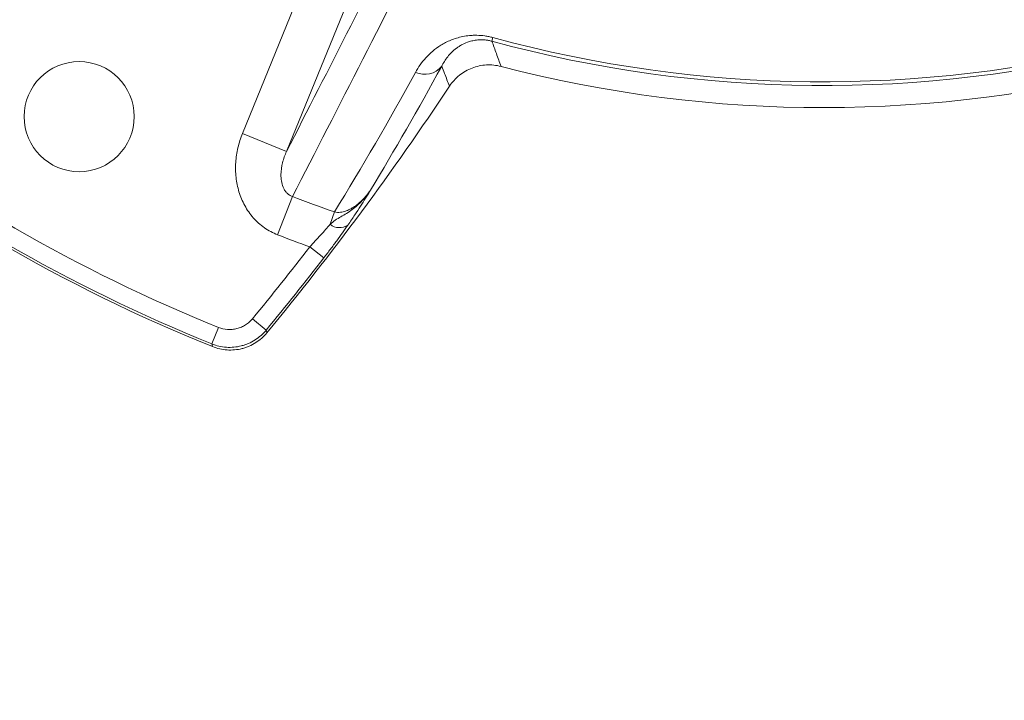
# Model space of a CAD drawing. Header units: millimetres. Extents: x 0 to 16820, y 0 to 11880.
# Tile 40 of 100: x 7908 to 8073, y 6016 to 6130. Entities that reach past the tile are written whole.
import ezdxf

# ---------------------------------------------------------------- set-up
doc = ezdxf.new("R2010")
doc.units = ezdxf.units.MM
doc.header["$LTSCALE"] = 20
doc.styles.add('SLDTEXTSTYLE0', font='TXT', dxfattribs={"width": 0.605})
doc.dimstyles.new('SLDDIMSTYLE1', dxfattribs={"dimtxt": 140, "dimasz": 100, "dimexe": 0, "dimexo": 0.0625, "dimgap": 35, "dimtad": 1, "dimtoh": 1, "dimdec": 4, "dimlfac": 20, "dimzin": 12, "dimdsep": 46, "dimtxsty": 'SLDTEXTSTYLE0', "dimsah": 1, "dimcen": 0.09, "dimadec": 1, "dimazin": 0, "dimtfac": 1, "dimtofl": 0, "dimtmove": 0, "dimatfit": 3, "dimfxl": 1, "dimfrac": 2, "dimtolj": 1, "dimtzin": 12, "dimarcsym": 0})

# ---------------------------------------------------------------- blocks, each defined once
blk = doc.blocks.new('*D9')
at = {"color": 7, "linetype": 'Continuous', "lineweight": 0}
for p, q in [((6701.68, 6330.23), (5210.96, 6330.23)), ((9384.18, 6330.23), (10874.9, 6330.23))]:
    blk.add_line(p, q, dxfattribs=at)
blk.add_arc((8042.93, 6330.23), 2801.97, 180, 0, dxfattribs=at)
for points in [[(5240.96, 6330.23), (5227.75, 6229.98), (5257.74, 6230.52)], [(10844.9, 6330.23), (10828.12, 6230.52), (10858.12, 6229.98)]]:
    blk.add_solid(points, dxfattribs=at)
at = {"color": 7, "linetype": 'Continuous', "lineweight": 0, "char_height": 140, "attachment_point": 1, "style": 'SLDTEXTSTYLE0'}
for s, insert in [('180°', (7876.07, 3708.73)), ('-', (7812.16, 3708.73))]:
    blk.add_mtext(s, dxfattribs=dict(at, insert=insert))

msp = doc.modelspace()

# ---------------------------------------------------------------- linework, layer by layer
at = {"color": 8, "linetype": 'Continuous', "lineweight": 0}
for p, q in [((7945.3741112, 6110.8998118), (7962.1600091, 6152.1000706)), ((7969.5585565, 6149.0857385), (7952.7726585, 6107.8854797)), ((7987.4559436, 6127.0032345), (7987.2890741, 6126.3919408)), ((7952.7726585, 6107.8854797), (7945.3741112, 6110.8998118)), ((7953.7628723, 6100.3257489), (7951.2629644, 6093.8802355)), ((7960.8328907, 6097.7072433), (7960.1001144, 6095.6318578)), ((7956.682793, 6091.849011), (7959.0549094, 6090.0191442)), ((7947.0679261, 6079.7775209), (7949.3820413, 6077.8748334)), ((7941.3436201, 6078.3178823), (7940.2231517, 6075.5394116))]:
    msp.add_line(p, q, dxfattribs=at)
at = {"color": 8, "linetype": 'Continuous', "lineweight": 0, "flags": 128}
for points in [[(7949.3820413, 6077.8748334), (7949.4191834, 6077.7243636), (7949.4941694, 6077.4207415)], [(7940.3457546, 6075.0856938), (7940.2637669, 6075.3890649), (7940.2231517, 6075.5394116)]]:
    msp.add_lwpolyline(points, dxfattribs=at)
at = {"color": 7, "linetype": 'Continuous', "lineweight": 30}
for radius in [2552, 680]:
    msp.add_circle((8042.9334284, 6330.2342175), radius, dxfattribs=at)
at = {"color": 7, "linetype": 'Continuous', "lineweight": 0}
msp.add_circle((7917.9334284, 6113.7278666), 9.25, dxfattribs=at)
at = {"color": 8, "linetype": 'Continuous', "lineweight": 0}
for centre, radius, start, end in [((8042.9334284, 6330.2342175), 210.6669974, 254.731537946, 284.083746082), ((8042.9334284, 6330.2342175), 211.3006577, 254.731537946, 284.237454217), ((7975.9861852, 6124.5166917), 3.6863903, 245.409031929, 320.830815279), ((8042.9334284, 6330.2342175), 271.6290285, 231.962645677, 248.037354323), ((8042.9334284, 6330.2342175), 274.6249171, 231.962645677, 248.037354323), ((8042.9334284, 6330.2342175), 246.5954015, 248.801096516, 250.552911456), ((7961.6819559, 6097.5993005), 2.5244907, 231.20040749, 303.771481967), ((8042.9334284, 6330.2342175), 253.5087351, 248.801096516, 250.109266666), ((7563.4566122, 6395.1863854), 496.6290285, 320.572632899, 322.353159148), ((7563.4566122, 6395.1863854), 499.6249171, 320.572632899, 322.353159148)]:
    msp.add_arc(centre, radius, start, end, dxfattribs=at)
at = {"color": 7, "linetype": 'Continuous', "lineweight": 0}
for centre, radius, start, end in [((8042.9334284, 6330.2342175), 215, 255.421829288, 284.660267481), ((7563.4566122, 6395.1863854), 500, 320.540599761, 326.448023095), ((8042.9334284, 6330.2342175), 275, 231.289173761, 248.096399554)]:
    msp.add_arc(centre, radius, start, end, dxfattribs=at)
at = {"color": 8, "linetype": 'Continuous', "lineweight": 0}
for points, knots in [([(7952.7726585, 6107.8854797), (7956.2980276, 6114.7298624), (7959.8929739, 6121.7614995), (7967.2206156, 6136.1969971), (7970.9520473, 6143.5983518), (7974.7516063, 6151.184715)], [0, 0, 0, 0, 0.5, 0.5, 1, 1, 1, 1]), ([(7977.9579488, 6147.7913978), (7973.7574985, 6139.4358022), (7969.6414459, 6131.3024411), (7961.5750232, 6115.477062), (7957.6266344, 6107.788908), (7953.7628723, 6100.3257489)], [0, 0, 0, 0, 0.5, 0.5, 1, 1, 1, 1]), ([(7974.4521401, 6121.1646507), (7974.9282165, 6122.0325309), (7975.5030897, 6122.8543985), (7976.5474029, 6124.0026716), (7976.9261582, 6124.3711984), (7977.7579485, 6125.0738935), (7978.2106928, 6125.4081929), (7979.2140951, 6126.0317278), (7979.7689136, 6126.3227118), (7980.6798731, 6126.6972106), (7980.9972764, 6126.8120899), (7981.6657733, 6127.0175293), (7982.0172162, 6127.1079596), (7982.7464379, 6127.2550975), (7983.1257205, 6127.3123965), (7983.7219963, 6127.3680942), (7983.9253376, 6127.3815919), (7984.3424946, 6127.3970171), (7984.5569025, 6127.3988656), (7985.2039084, 6127.3849344), (7985.6442331, 6127.3500888), (7986.3204197, 6127.2532916), (7986.5492212, 6127.2133497), (7987.0036109, 6127.1191854), (7987.2301234, 6127.0648784), (7987.4559436, 6127.0032345)], [0, 0, 0, 0, 0.25, 0.25, 0.375, 0.375, 0.5, 0.5, 0.625, 0.625, 0.6875, 0.6875, 0.75, 0.75, 0.8125, 0.8125, 0.84375, 0.84375, 0.875, 0.875, 0.9375, 0.9375, 0.96875, 0.96875, 1, 1, 1, 1]), ([(7987.2890741, 6126.3919408), (7987.0986053, 6126.4441378), (7986.9082462, 6126.4876758), (7986.5277356, 6126.5581248), (7986.3399438, 6126.5844617), (7985.9794258, 6126.6207658), (7985.8048133, 6126.6310837), (7985.4649785, 6126.6386746), (7985.2986287, 6126.6358243), (7984.8249908, 6126.6114247), (7984.5396854, 6126.5749472), (7984.0068132, 6126.4768691), (7983.7596656, 6126.4149916), (7983.0596041, 6126.2017264), (7982.6582535, 6126.0271185), (7982.1123716, 6125.7380352), (7981.940194, 6125.6368281), (7981.6146606, 6125.4284524), (7981.4608468, 6125.3210324), (7980.7287279, 6124.7705473), (7980.2568043, 6124.2889085), (7979.4509787, 6123.275063), (7979.1195062, 6122.7419961), (7978.8441857, 6122.1883218)], [0, 0, 0, 0, 0.03125, 0.03125, 0.0625, 0.0625, 0.09375, 0.09375, 0.125, 0.125, 0.1875, 0.1875, 0.25, 0.25, 0.375, 0.375, 0.4375, 0.4375, 0.5, 0.5, 0.75, 0.75, 1, 1, 1, 1]), ([(7987.2890741, 6126.3919408), (7987.5377668, 6125.6987158), (7987.7867596, 6125.0067185), (7988.036045, 6124.3159173), (7988.29631, 6123.5946903), (7988.556894, 6122.874767), (7988.8177888, 6122.1561131)], [0.001065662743, 0.001065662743, 0.001065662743, 0.001065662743, 0.035669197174, 0.035669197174, 0.035669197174, 0.071796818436, 0.071796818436, 0.071796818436, 0.071796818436]), ([(7980.1490019, 6118.839769), (7979.8686149, 6119.5565854), (7979.5883959, 6120.2747105), (7979.3083498, 6120.9941813), (7979.1535753, 6121.3918149), (7978.9988537, 6121.7898596), (7978.8441857, 6122.1883218)], [0, 0, 0, 0, 0.036128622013, 0.036128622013, 0.036128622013, 0.056096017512, 0.056096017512, 0.056096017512, 0.056096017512]), ([(7951.2629644, 6093.8802355), (7950.4728538, 6094.1866818), (7949.7390073, 6094.5811489), (7948.7177563, 6095.2972508), (7948.3907079, 6095.5568656), (7947.7638739, 6096.1187459), (7947.465084, 6096.4207683), (7946.6361574, 6097.3612215), (7946.1625205, 6098.0423754), (7945.5614244, 6099.1391327), (7945.3788789, 6099.5187032), (7945.053232, 6100.2972584), (7944.9121195, 6100.6910156), (7944.5484952, 6101.8846081), (7944.3851816, 6102.6966579), (7944.2494909, 6103.9372806), (7944.2226166, 6104.3546089), (7944.2055712, 6105.1968386), (7944.2155785, 6105.6173548), (7944.2977624, 6106.8673683), (7944.4215835, 6107.6897467), (7944.799764, 6109.3137706), (7945.0560727, 6110.1192001), (7945.3741112, 6110.8998118)], [0, 0, 0, 0, 0.125, 0.125, 0.1875, 0.1875, 0.25, 0.25, 0.375, 0.375, 0.4375, 0.4375, 0.5, 0.5, 0.625, 0.625, 0.6875, 0.6875, 0.75, 0.75, 0.875, 0.875, 1, 1, 1, 1]), ([(7952.7726585, 6107.8854797), (7952.4999416, 6107.2699865), (7952.2783016, 6106.6367605), (7951.9549204, 6105.3287189), (7951.8519346, 6104.6483685), (7951.8395359, 6103.6199862), (7951.8589094, 6103.2749439), (7951.9661618, 6102.5783403), (7952.0538869, 6102.2280018), (7952.2637165, 6101.7198824), (7952.3468421, 6101.5537848), (7952.5437873, 6101.2367675), (7952.6595592, 6101.0834045), (7952.9229683, 6100.8063472), (7953.0726874, 6100.6805295), (7953.4012712, 6100.4699673), (7953.5765794, 6100.386822), (7953.7628723, 6100.3257489)], [0, 0, 0, 0, 0.25, 0.25, 0.5, 0.5, 0.625, 0.625, 0.75, 0.75, 0.8125, 0.8125, 0.875, 0.875, 0.9375, 0.9375, 1, 1, 1, 1]), ([(7960.1001144, 6095.6318578), (7960.3844619, 6095.8886039), (7960.6712823, 6096.1193433), (7961.2684733, 6096.537394), (7961.579784, 6096.7248604), (7962.2186722, 6097.0945259), (7962.5446479, 6097.2784062), (7963.1855628, 6097.6729493), (7963.5001006, 6097.8829494), (7964.4091427, 6098.5565086), (7964.9717642, 6099.0644385), (7966.0008383, 6100.166025), (7966.4685375, 6100.7588984), (7966.8894393, 6101.3813387)], [0, 0, 0, 0, 0.125, 0.125, 0.25, 0.25, 0.375, 0.375, 0.5, 0.5, 0.75, 0.75, 1, 1, 1, 1]), ([(7960.8328907, 6097.7072433), (7961.1694363, 6097.6259332), (7961.502843, 6097.6169198), (7962.1589963, 6097.6879086), (7962.4739946, 6097.7681944), (7963.3667166, 6098.0845788), (7963.9093647, 6098.3993136), (7964.8986829, 6099.1192645), (7965.3509219, 6099.5310781), (7966.17563, 6100.4126037), (7966.5494413, 6100.8837026), (7966.8894393, 6101.3813387)], [0, 0, 0, 0, 0.125, 0.125, 0.25, 0.25, 0.5, 0.5, 0.75, 0.75, 1, 1, 1, 1]), ([(7963.0852746, 6095.5007892), (7963.5146423, 6096.1193134), (7963.8947179, 6096.6814359), (7964.5844917, 6097.724303), (7964.8957193, 6098.207055), (7965.4912468, 6099.1417771), (7965.7756202, 6099.5938143), (7966.1967669, 6100.267022), (7966.3360528, 6100.4903787), (7966.5441114, 6100.8248061), (7966.6133156, 6100.9361763), (7966.7515268, 6101.1588314), (7966.8209898, 6101.2708526), (7966.8894393, 6101.3813387)], [0, 0, 0, 0, 0.25, 0.25, 0.5, 0.5, 0.75, 0.75, 0.875, 0.875, 0.9375, 0.9375, 1, 1, 1, 1]), ([(7956.682793, 6091.849011), (7956.9960089, 6092.1772914), (7957.3041206, 6092.504542), (7957.9102314, 6093.1569596), (7958.2099173, 6093.483998), (7959.08103, 6094.4483954), (7959.6155314, 6095.0585627), (7960.1001144, 6095.6318578)], [0, 0, 0, 0, 0.25, 0.25, 0.5, 0.5, 1, 1, 1, 1]), ([(7963.0852746, 6095.5007892), (7962.5167677, 6094.6818283), (7961.8889472, 6093.8040402), (7961.0328688, 6092.6390755), (7960.8578553, 6092.4024219), (7960.5059207, 6091.9295064), (7960.3283377, 6091.6923391), (7959.7908064, 6090.9787754), (7959.4261011, 6090.5003322), (7959.0549094, 6090.0191442)], [0, 0, 0, 0, 0.5, 0.5, 0.625, 0.625, 0.75, 0.75, 1, 1, 1, 1]), ([(7941.3436201, 6078.3178823), (7941.8364507, 6078.1191394), (7942.3471393, 6078.0022739), (7943.139731, 6077.9487439), (7943.4047575, 6077.9520865), (7943.9266992, 6077.9997445), (7944.1851573, 6078.0439425), (7944.6969337, 6078.1740069), (7944.9491528, 6078.2600477), (7945.4307675, 6078.467998), (7945.6624335, 6078.590412), (7946.1072631, 6078.8725609), (7946.3208249, 6079.0331055), (7946.7158859, 6079.3824902), (7946.8991808, 6079.5722869), (7947.0679261, 6079.7775209)], [0, 0, 0, 0, 0.25, 0.25, 0.375, 0.375, 0.5, 0.5, 0.625, 0.625, 0.75, 0.75, 0.875, 0.875, 1, 1, 1, 1]), ([(7949.3820413, 6077.8748334), (7949.1118755, 6077.5467523), (7948.818453, 6077.2433677), (7948.1861212, 6076.6849014), (7947.8443449, 6076.4282949), (7947.1325265, 6075.9772975), (7946.761844, 6075.7816129), (7946.1839286, 6075.5322654), (7945.9876248, 6075.4565467), (7945.5875237, 6075.3202318), (7945.3831198, 6075.2595482), (7944.769089, 6075.1034945), (7944.3556269, 6075.032729), (7943.5206685, 6074.9562628), (7943.0967121, 6074.9507477), (7941.8287675, 6075.0357388), (7941.0117066, 6075.2221027), (7940.2231517, 6075.5394116)], [0, 0, 0, 0, 0.125, 0.125, 0.25, 0.25, 0.375, 0.375, 0.4375, 0.4375, 0.5, 0.5, 0.625, 0.625, 0.75, 0.75, 1, 1, 1, 1])]:
    msp.add_open_spline(points, degree=3, knots=knots, dxfattribs=at)
for points in [[(7978.8441857, 6122.1883218), (7974.920808, 6115.0079272), (7970.9270546, 6108.0751079), (7966.8894393, 6101.3813387)], [(7960.8328907, 6097.7072433), (7965.4365592, 6105.2141606), (7969.9893338, 6113.029021), (7974.4521401, 6121.1646507)]]:
    msp.add_open_spline(points, degree=3, dxfattribs=at)
at = {"color": 7, "linetype": 'Continuous', "lineweight": 0}
for points, knots in [([(7988.8177888, 6122.1561131), (7988.012152, 6122.365638), (7987.1954813, 6122.4469639), (7985.9541144, 6122.3788609), (7985.5417227, 6122.3236382), (7984.7384502, 6122.152374), (7984.3446615, 6122.0362146), (7983.5730437, 6121.7418124), (7983.1949801, 6121.5626519), (7982.4810972, 6121.1539331), (7982.1417514, 6120.923244), (7981.4983669, 6120.4090331), (7981.1927252, 6120.1233387), (7980.6339554, 6119.5125971), (7980.3790445, 6119.1866414), (7980.1490019, 6118.839769)], [0, 0, 0, 0, 0.25, 0.25, 0.375, 0.375, 0.5, 0.5, 0.625, 0.625, 0.75, 0.75, 0.875, 0.875, 1, 1, 1, 1]), ([(7940.3457546, 6075.0856938), (7941.1336128, 6074.7689193), (7941.9498388, 6074.5828554), (7943.2163592, 6074.4981175), (7943.6399192, 6074.5036815), (7944.4739522, 6074.5802009), (7944.8869248, 6074.6509669), (7945.5001818, 6074.8069708), (7945.7043439, 6074.8676349), (7946.1040175, 6075.0039211), (7946.3000993, 6075.0796187), (7946.8773281, 6075.3288758), (7947.2475253, 6075.5244648), (7947.9583399, 6075.9751536), (7948.2996964, 6076.2316128), (7948.9312765, 6076.789755), (7949.2243351, 6077.0929333), (7949.4941694, 6077.4207415)], [0, 0, 0, 0, 0.25, 0.25, 0.375, 0.375, 0.5, 0.5, 0.5625, 0.5625, 0.625, 0.625, 0.75, 0.75, 0.875, 0.875, 1, 1, 1, 1])]:
    msp.add_open_spline(points, degree=3, knots=knots, dxfattribs=at)

# ---------------------------------------------------------------- dimensions: what is measured, and where the dimension line sits
dim = msp.add_angular_dim_2l(base=(8042.9334284, 3528.2634903), line1=((6701.6823515, 6330.2342175), (8042.9334284, 6330.2342175)), line2=((9384.1845053, 6330.2342175), (8042.9334284, 6330.2342175)), text='-<>', dimstyle='SLDDIMSTYLE1', dxfattribs=at)
dim.commit()
dim.dimension.update_dxf_attribs({"geometry": '*D9', "text_midpoint": (8042.9334284, 3528.2634903), "dimtype": 162})

doc.saveas('drawing.dxf')
